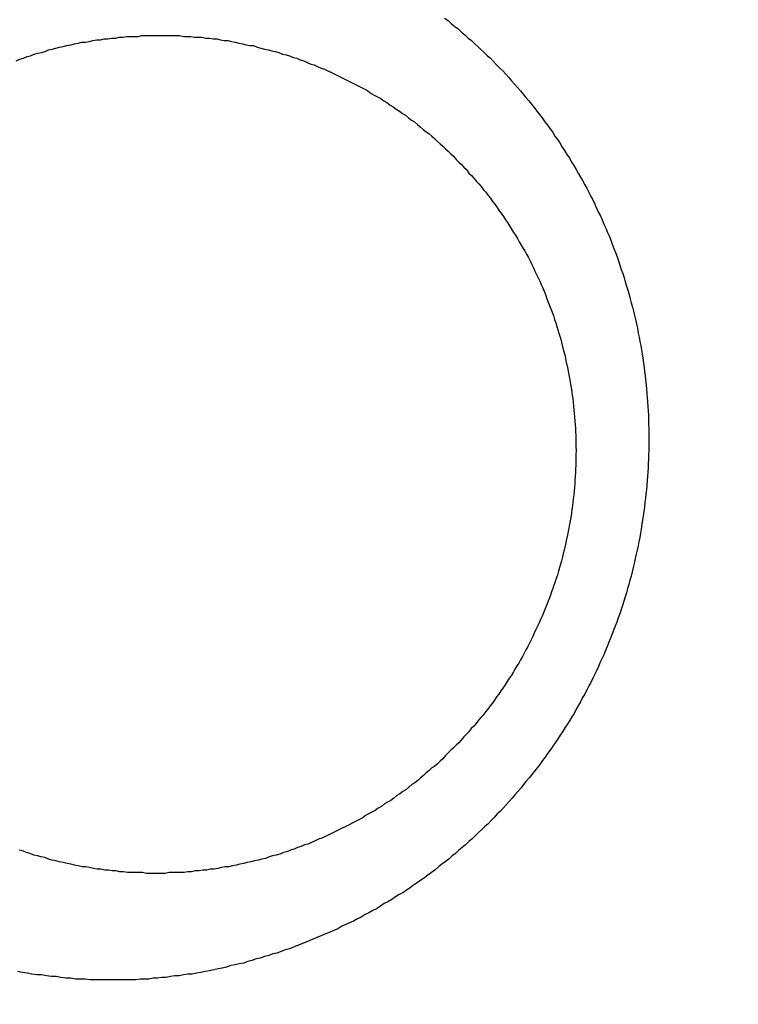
# Model space of a CAD drawing. Header units: millimetres. Extents: x -604189 to 881711, y -381903 to -7297.
# Tile 165 of 256: x -587985 to -587976, y -164979 to -164967. Entities that reach past the tile are written whole.
import ezdxf

# ---------------------------------------------------------------- set-up
doc = ezdxf.new("R2010")
doc.units = ezdxf.units.MM
doc.header["$LTSCALE"] = 100
doc.linetypes.add('0.5_0.5', pattern=[1, 0.5, -0.5])
doc.linetypes.add('ACAD_ISO04W100', pattern=[30.5, 24, -3, 0.5, -3])
doc.layers.get('Defpoints').update_dxf_attribs({"color": 30})
doc.layers.add('OPIS', color=7, linetype='Continuous')
doc.layers.add('strop osie', color=80, linetype='ACAD_ISO04W100', lineweight=5)
doc.styles.get("Standard").update_dxf_attribs({"font": 'romans.shx', "width": 0.5})
doc.dimstyles.new('1 50', dxfattribs={"dimtxt": 150, "dimasz": 80, "dimexe": 1, "dimexo": 1, "dimgap": 20, "dimtad": 1, "dimdec": 0, "dimlfac": 0.1, "dimtxsty": 'Standard', "dimblk": 'ARCHTICK', "dimcen": 200, "dimclrd": 2, "dimadec": 1, "dimazin": 0, "dimtfac": 1, "dimtdec": 0, "dimtmove": 0, "dimatfit": 3, "dimldrblk": 'ARCHTICK', "dimfxl": 120, "dimfxlon": 1, "dimtfill": 1, "dimarcsym": 0})

# ---------------------------------------------------------------- blocks, each defined once
blk = doc.blocks.new('_ArchTick')
at = {"layer": 'strop osie', "color": 0, "const_width": 0.15}
blk.add_lwpolyline([(-0.5, -0.5), (0.5, 0.5)], dxfattribs=at)
blk = doc.blocks.new('*D3294')
at = {"layer": 'Defpoints', "color": 0, "linetype": 'ByBlock', "lineweight": 5, "transparency": 16777216}
for p in [(-595783.126, -159420.303), (-593748.924, -159420.303), (-552118.935, -179940.303)]:
    blk.add_point(p, dxfattribs=at)
at = {"layer": 'OPIS', "color": 0, "linetype": 'Continuous', "lineweight": -2, "transparency": 16777216}
for p, q in [((-595723.126, -159420.303), (-595784.126, -159420.303)), ((-595723.126, -179940.303), (-595784.126, -179940.303))]:
    blk.add_line(p, q, dxfattribs=at)
at = {"layer": 'OPIS', "color": 2, "lineweight": -2, "transparency": 16777216}
blk.add_line((-595783.126, -179940.303), (-595783.126, -159420.303), dxfattribs=at)
at = {"layer": 'OPIS', "color": 2, "linetype": 'ByBlock', "lineweight": -2, "transparency": 16777216, "xscale": 80, "yscale": 80, "zscale": 80}
for p, rotation in [((-595783.126, -159420.303), 90), ((-595783.126, -179940.303), 270)]:
    blk.add_blockref('_ArchTick', p, dxfattribs=dict(at, rotation=rotation))
at = {"layer": 'OPIS', "color": 0, "linetype": 'ByBlock', "lineweight": 13, "transparency": 16777216, "insert": (-595878.126, -169680.303), "char_height": 150, "attachment_point": 5, "rotation": 90, "bg_fill": 3, "box_fill_scale": 1.1, "bg_fill_color": 256, "bg_fill_true_color": 13158600, "bg_fill_transparency": 0}
blk.add_mtext('2052', dxfattribs=at)

msp = doc.modelspace()

# ---------------------------------------------------------------- hatches: boundary and pattern name
at = {"layer": 'OPIS', "linetype": 'ByBlock', "lineweight": 15}
h = msp.add_hatch(dxfattribs=at)
h.set_pattern_fill('ANSI37', color=0, scale=80, angle=45)
h.set_pattern_definition([(90, (-306927.96, 32475.8), (-254, 0), []), (180, (-306927.96, 32475.8), (-3e-14, -254), [])])
edge = h.paths.add_edge_path()
edge.add_arc((-587934.086, -167378.931), 50, 0, 90)
edge.add_line((-587934.086, -167328.931), (-588139.086, -167328.93))
edge.add_arc((-588139.086, -167378.93), 50, 89.9996, 180)
edge.add_line((-588189.086, -167378.93), (-588189.086, -167822.93))
edge.add_arc((-588139.086, -167822.93), 50, 180, 270)
edge.add_line((-588139.086, -167872.93), (-587934.085, -167872.931))
edge.add_arc((-587934.086, -167822.931), 50, 270.0014, 360)
edge.add_line((-587884.086, -167822.931), (-587884.086, -167378.931))
edge = h.paths.add_edge_path()
edge.add_arc((-587934.086, -167378.931), 50, 0, 90)
edge.add_line((-587934.086, -167328.931), (-588139.086, -167328.93))
edge.add_arc((-588139.086, -167378.93), 50, 89.9996, 180)
edge.add_line((-588189.086, -167378.93), (-588189.086, -167822.93))
edge.add_arc((-588139.086, -167822.93), 50, 180, 270)
edge.add_line((-588139.086, -167872.93), (-587934.085, -167872.931))
edge.add_arc((-587934.086, -167822.931), 50, 270.0014, 360)
edge.add_line((-587884.086, -167822.931), (-587884.086, -167378.931))
edge = h.paths.add_edge_path()
edge.add_line((-588244.087, -167300.93), (-587769.086, -167300.93))
edge.add_line((-587769.086, -167300.93), (-587769.086, -167900.93))
edge.add_line((-587769.086, -167900.93), (-588243.789, -167900.93))
edge.add_arc((-588244.086, -167892.935), 8, 180, 272.1285, ccw=False)
edge.add_line((-588252.086, -167892.935), (-588252.086, -167308.93))
edge.add_arc((-588244.086, -167308.93), 8, 90.0036, 180, ccw=False)
h.paths.add_polyline_path([(-589864.932, -164217.829), (-589865.004, -164223.092), (-589865.079, -164228.355), (-589865.156, -164233.617), (-589865.235, -164238.88), (-589865.318, -164244.143), (-589865.402, -164249.406), (-589865.489, -164254.669), (-589865.579, -164259.931), (-589865.671, -164265.194), (-589865.766, -164270.457), (-589865.863, -164275.719), (-589865.962, -164280.982), (-589866.064, -164286.244), (-589866.169, -164291.506), (-589866.276, -164296.769), (-589866.386, -164302.031), (-589866.498, -164307.293), (-589866.613, -164312.556), (-589866.73, -164317.818), (-589866.85, -164323.08), (-589866.972, -164328.342), (-589867.097, -164333.604), (-589867.225, -164338.866), (-589867.355, -164344.127), (-589867.488, -164349.389), (-589867.623, -164354.651), (-589867.76, -164359.913), (-589867.901, -164365.174), (-589868.043, -164370.436), (-589868.189, -164375.697), (-589868.337, -164380.958), (-589868.487, -164386.22), (-589868.64, -164391.481), (-589868.795, -164396.742), (-589868.953, -164402.003), (-590219.489, -164402.003), (-590219.664, -164396.198), (-590219.835, -164390.392), (-590220.003, -164384.587), (-590220.168, -164378.781), (-590220.329, -164372.976), (-590220.488, -164367.17), (-590220.643, -164361.364), (-590220.796, -164355.558), (-590220.945, -164349.752), (-590221.092, -164343.946), (-590221.235, -164338.14), (-590221.375, -164332.334), (-590221.512, -164326.527), (-590221.646, -164320.721), (-590221.777, -164314.914), (-590221.904, -164309.108), (-590222.029, -164303.301), (-590222.151, -164297.495), (-590222.269, -164291.688), (-590222.385, -164285.881), (-590222.497, -164280.074), (-590222.606, -164274.267), (-590222.713, -164268.461), (-590222.816, -164262.653), (-590222.916, -164256.846), (-590223.014, -164251.039), (-590223.108, -164245.232), (-590223.199, -164239.425), (-590223.287, -164233.618), (-590223.372, -164227.81), (-590223.454, -164222.003), (-590223.533, -164216.196), (-590223.609, -164210.388), (-590223.682, -164204.581), (-590223.751, -164198.773), (-590223.818, -164192.966), (-590223.881, -164187.158), (-590223.941, -164181.35), (-590223.997, -164175.543), (-590224.051, -164169.735), (-590224.101, -164163.927), (-590224.147, -164158.12), (-590224.191, -164152.312), (-590224.231, -164146.504), (-590224.267, -164140.696), (-590224.301, -164134.888), (-590224.332, -164129.081), (-590224.361, -164123.273), (-590224.388, -164117.465), (-590224.413, -164111.657), (-590224.437, -164105.849), (-590224.459, -164100.041), (-590224.475, -164094.233), (-590224.48, -164088.425), (-590224.472, -164082.617), (-590224.448, -164076.809), (-590224.406, -164071.002), (-590224.347, -164065.194), (-590224.269, -164059.387), (-590224.171, -164053.58), (-590224.054, -164047.773), (-590223.917, -164041.967), (-590223.759, -164036.161), (-590223.581, -164030.356), (-590223.381, -164024.551), (-590223.159, -164018.747), (-590222.914, -164012.944), (-590222.642, -164007.143), (-590222.341, -164001.342), (-590222.009, -163995.544), (-590221.642, -163989.748), (-590221.238, -163983.954), (-590220.795, -163978.163), (-590220.304, -163972.376), (-590219.753, -163966.594), (-590219.129, -163960.82), (-590218.419, -163955.056), (-590217.605, -163949.306), (-590216.67, -163943.574), (-590215.596, -163937.865), (-590214.362, -163932.188), (-590212.941, -163926.557), (-590211.302, -163920.987), (-590209.416, -163915.495), (-590207.246, -163910.11), (-590204.744, -163904.869), (-590201.869, -163899.824), (-590198.582, -163895.036), (-590194.851, -163890.591), (-590190.671, -163886.563), (-590186.105, -163882.977), (-590181.224, -163879.833), (-590176.097, -163877.106), (-590170.784, -163874.761), (-590165.336, -163872.759), (-590159.785, -163871.064), (-590154.154, -163869.636), (-590148.468, -163868.44), (-590142.747, -163867.44), (-590137, -163866.603), (-590131.235, -163865.9), (-590125.458, -163865.297), (-590119.674, -163864.778), (-590113.884, -163864.334), (-590108.088, -163863.958), (-590102.289, -163863.646), (-590096.486, -163863.39), (-590090.681, -163863.186), (-590084.874, -163863.026), (-590079.068, -163862.906), (-590073.26, -163862.819), (-590067.453, -163862.761), (-590061.645, -163862.725), (-590055.837, -163862.707), (-590050.029, -163862.7), (-590044.221, -163862.698), (-590038.958, -163862.699), (-590033.694, -163862.704), (-590028.431, -163862.718), (-590023.167, -163862.744), (-590017.904, -163862.788), (-590012.641, -163862.852), (-590007.379, -163862.942), (-590002.117, -163863.062), (-589996.856, -163863.215), (-589991.596, -163863.407), (-589986.337, -163863.64), (-589981.081, -163863.919), (-589975.828, -163864.249), (-589970.579, -163864.634), (-589965.334, -163865.078), (-589960.096, -163865.587), (-589954.864, -163866.17), (-589949.645, -163866.847), (-589944.442, -163867.642), (-589939.263, -163868.578), (-589934.115, -163869.676), (-589929.013, -163870.965), (-589923.971, -163872.474), (-589919.009, -163874.23), (-589914.153, -163876.259), (-589909.436, -163878.591), (-589904.896, -163881.253), (-589900.585, -163884.268), (-589896.554, -163887.652), (-589892.857, -163891.394), (-589889.534, -163895.471), (-589886.574, -163899.824), (-589883.952, -163904.387), (-589881.64, -163909.114), (-589879.606, -163913.968), (-589877.817, -163918.918), (-589876.241, -163923.939), (-589874.854, -163929.016), (-589873.636, -163934.137), (-589872.564, -163939.29), (-589871.619, -163944.467), (-589870.784, -163949.663), (-589870.048, -163954.875), (-589869.397, -163960.099), (-589868.818, -163965.33), (-589868.302, -163970.568), (-589867.84, -163975.811), (-589867.421, -163981.058), (-589867.037, -163986.308), (-589866.685, -163991.559), (-589866.363, -163996.813), (-589866.067, -164002.068), (-589865.796, -164007.324), (-589865.549, -164012.582), (-589865.322, -164017.84), (-589865.116, -164023.1), (-589864.928, -164028.36), (-589864.759, -164033.621), (-589864.607, -164038.882), (-589864.472, -164044.144), (-589864.354, -164049.406), (-589864.252, -164054.668), (-589864.166, -164059.931), (-589864.096, -164065.194), (-589864.041, -164070.457), (-589864.001, -164075.72), (-589863.976, -164080.984), (-589863.964, -164086.247), (-589863.964, -164091.51), (-589863.974, -164096.774), (-589863.991, -164102.037), (-589864.012, -164107.301), (-589864.034, -164112.564), (-589864.057, -164117.828), (-589864.081, -164123.091), (-589864.107, -164128.354), (-589864.135, -164133.618), (-589864.165, -164138.881), (-589864.197, -164144.144), (-589864.232, -164149.408), (-589864.269, -164154.671), (-589864.31, -164159.934), (-589864.353, -164165.198), (-589864.399, -164170.461), (-589864.447, -164175.724), (-589864.498, -164180.987), (-589864.552, -164186.25), (-589864.609, -164191.513), (-589864.668, -164196.777), (-589864.73, -164202.04), (-589864.795, -164207.303), (-589864.862, -164212.566)])
h.paths.add_polyline_path([(-590463.924, -164407.051), (-587763.924, -164407.051), (-587763.924, -162910.783), (-590463.924, -162910.783)])
h.paths.add_polyline_path([(-590295.717, -164839.225), (-590289.91, -164839.127), (-590284.103, -164839.033), (-590278.295, -164838.942), (-590272.488, -164838.854), (-590266.681, -164838.769), (-590260.873, -164838.687), (-590255.066, -164838.608), (-590249.259, -164838.532), (-590243.451, -164838.459), (-590237.644, -164838.39), (-590231.836, -164838.323), (-590226.028, -164838.26), (-590220.221, -164838.2), (-590214.413, -164838.144), (-590208.605, -164838.09), (-590202.798, -164838.04), (-590196.99, -164837.994), (-590191.182, -164837.95), (-590185.374, -164837.91), (-590179.567, -164837.874), (-590173.759, -164837.84), (-590167.951, -164837.809), (-590162.143, -164837.78), (-590156.335, -164837.753), (-590150.527, -164837.728), (-590144.719, -164837.704), (-590138.912, -164837.682), (-590133.104, -164837.666), (-590127.296, -164837.661), (-590121.488, -164837.669), (-590115.68, -164837.693), (-590109.872, -164837.735), (-590104.065, -164837.794), (-590098.257, -164837.872), (-590092.45, -164837.97), (-590086.643, -164838.087), (-590080.837, -164838.224), (-590075.031, -164838.382), (-590069.226, -164838.56), (-590063.422, -164838.76), (-590057.618, -164838.982), (-590051.815, -164839.227), (-590046.013, -164839.499), (-590040.213, -164839.8), (-590034.415, -164840.132), (-590028.618, -164840.499), (-590022.825, -164840.903), (-590017.034, -164841.346), (-590011.246, -164841.837), (-590005.465, -164842.388), (-589999.691, -164843.012), (-589993.927, -164843.722), (-589988.176, -164844.536), (-589982.444, -164845.471), (-589976.736, -164846.545), (-589971.059, -164847.779), (-589965.428, -164849.2), (-589959.858, -164850.839), (-589954.366, -164852.725), (-589948.98, -164854.895), (-589943.739, -164857.397), (-589938.694, -164860.272), (-589933.906, -164863.559), (-589929.462, -164867.29), (-589925.433, -164871.47), (-589921.847, -164876.036), (-589918.704, -164880.917), (-589915.976, -164886.044), (-589913.631, -164891.357), (-589911.63, -164896.805), (-589909.934, -164902.356), (-589908.507, -164907.987), (-589907.31, -164913.673), (-589906.31, -164919.394), (-589905.474, -164925.141), (-589904.77, -164930.906), (-589904.168, -164936.683), (-589903.648, -164942.467), (-589903.204, -164948.257), (-589902.829, -164954.053), (-589902.516, -164959.852), (-589902.261, -164965.655), (-589902.056, -164971.46), (-589901.897, -164977.267), (-589901.776, -164983.073), (-589901.69, -164988.881), (-589901.631, -164994.688), (-589901.596, -165000.496), (-589901.577, -165006.304), (-589901.57, -165012.112), (-589901.569, -165017.92), (-589901.57, -165023.183), (-589901.575, -165028.447), (-589901.588, -165033.71), (-589901.615, -165038.974), (-589901.658, -165044.237), (-589901.723, -165049.5), (-589901.813, -165054.762), (-589901.932, -165060.024), (-589902.086, -165065.285), (-589902.277, -165070.545), (-589902.51, -165075.804), (-589902.79, -165081.06), (-589903.119, -165086.313), (-589903.504, -165091.562), (-589903.949, -165096.807), (-589904.458, -165102.045), (-589905.04, -165107.276), (-589905.717, -165112.496), (-589906.513, -165117.699), (-589907.448, -165122.878), (-589908.547, -165128.026), (-589909.836, -165133.128), (-589911.345, -165138.17), (-589913.1, -165143.132), (-589915.129, -165147.988), (-589917.461, -165152.705), (-589920.123, -165157.245), (-589923.139, -165161.556), (-589926.522, -165165.587), (-589930.265, -165169.284), (-589934.342, -165172.607), (-589938.694, -165175.567), (-589943.257, -165178.189), (-589947.985, -165180.501), (-589952.838, -165182.535), (-589957.788, -165184.324), (-589962.81, -165185.9), (-589967.887, -165187.287), (-589973.007, -165188.505), (-589978.16, -165189.577), (-589983.337, -165190.522), (-589988.534, -165191.357), (-589993.746, -165192.093), (-589998.969, -165192.744), (-590004.201, -165193.323), (-590009.439, -165193.839), (-590014.682, -165194.301), (-590019.929, -165194.72), (-590025.178, -165195.104), (-590030.43, -165195.456), (-590035.683, -165195.778), (-590040.938, -165196.074), (-590046.195, -165196.345), (-590051.452, -165196.592), (-590056.711, -165196.819), (-590061.97, -165197.025), (-590067.23, -165197.213), (-590072.491, -165197.382), (-590077.752, -165197.534), (-590083.014, -165197.669), (-590088.276, -165197.787), (-590093.539, -165197.889), (-590098.801, -165197.975), (-590104.064, -165198.045), (-590109.327, -165198.1), (-590114.591, -165198.14), (-590119.854, -165198.165), (-590125.118, -165198.177), (-590130.381, -165198.177), (-590135.644, -165198.167), (-590140.908, -165198.15), (-590146.171, -165198.129), (-590151.435, -165198.107), (-590156.698, -165198.084), (-590161.961, -165198.06), (-590167.225, -165198.034), (-590172.488, -165198.006), (-590177.752, -165197.976), (-590183.015, -165197.944), (-590188.278, -165197.909), (-590193.541, -165197.872), (-590198.805, -165197.831), (-590204.068, -165197.788), (-590209.331, -165197.742), (-590214.594, -165197.694), (-590219.858, -165197.643), (-590225.121, -165197.589), (-590230.384, -165197.532), (-590235.647, -165197.473), (-590240.91, -165197.411), (-590246.173, -165197.346), (-590251.436, -165197.279), (-590256.699, -165197.209), (-590261.962, -165197.137), (-590267.225, -165197.062), (-590272.488, -165196.985), (-590277.751, -165196.906), (-590283.014, -165196.823), (-590288.276, -165196.739), (-590293.539, -165196.652), (-590298.802, -165196.562), (-590304.064, -165196.47), (-590309.327, -165196.375), (-590314.59, -165196.278), (-590319.852, -165196.179), (-590325.115, -165196.077), (-590330.377, -165195.972), (-590335.639, -165195.865), (-590340.902, -165195.755), (-590346.164, -165195.643), (-590351.426, -165195.528), (-590356.688, -165195.411), (-590361.95, -165195.291), (-590367.212, -165195.169), (-590372.474, -165195.044), (-590377.736, -165194.916), (-590382.998, -165194.786), (-590388.26, -165194.653), (-590393.521, -165194.518), (-590398.783, -165194.381), (-590404.045, -165194.24), (-590409.306, -165194.098), (-590414.568, -165193.952), (-590419.829, -165193.804), (-590425.09, -165193.654), (-590430.351, -165193.501), (-590435.613, -165193.346), (-590440.874, -165193.188), (-590440.874, -164842.652), (-590435.068, -164842.477), (-590429.263, -164842.306), (-590423.457, -164842.138), (-590417.652, -164841.973), (-590411.846, -164841.812), (-590406.04, -164841.653), (-590400.235, -164841.498), (-590394.429, -164841.345), (-590388.623, -164841.196), (-590382.817, -164841.049), (-590377.01, -164840.906), (-590371.204, -164840.766), (-590365.398, -164840.629), (-590359.591, -164840.495), (-590353.785, -164840.364), (-590347.978, -164840.237), (-590342.172, -164840.112), (-590336.365, -164839.99), (-590330.558, -164839.872), (-590324.752, -164839.756), (-590318.945, -164839.644), (-590313.138, -164839.535), (-590307.331, -164839.428), (-590301.524, -164839.325)])
edge = h.paths.add_edge_path()
edge.add_arc((-590093.924, -162268.543), 50, 0, 90.0004)
edge.add_line((-590093.924, -162218.543), (-590298.924, -162218.545))
edge.add_arc((-590298.924, -162268.545), 50, 90.0009, 180)
edge.add_line((-590348.924, -162268.545), (-590348.924, -162712.545))
edge.add_arc((-590298.924, -162712.545), 50, 180, 270.0022)
edge.add_line((-590298.922, -162762.545), (-590093.923, -162762.543))
edge.add_arc((-590093.924, -162712.543), 50, 270.0009, 360)
edge.add_line((-590043.924, -162712.543), (-590043.924, -162268.543))
edge = h.paths.add_edge_path()
edge.add_arc((-590093.924, -161668.543), 50, 0, 90.0004)
edge.add_line((-590093.924, -161618.543), (-590298.924, -161618.545))
edge.add_arc((-590298.924, -161668.545), 50, 90.0009, 180)
edge.add_line((-590348.924, -161668.545), (-590348.924, -162112.545))
edge.add_arc((-590298.924, -162112.545), 50, 180, 270.0022)
edge.add_line((-590298.922, -162162.545), (-590093.923, -162162.543))
edge.add_arc((-590093.924, -162112.543), 50, 270.0009, 360)
edge.add_line((-590043.924, -162112.543), (-590043.924, -161668.543))
h.paths.add_polyline_path([(-590463.924, -162790.543), (-587763.924, -162790.543), (-587763.924, -161590.543), (-590463.924, -161590.543)])
edge = h.paths.add_edge_path()
edge.add_arc((-588139.086, -168270.003), 50, 89.9996, 180)
edge.add_line((-588189.086, -168270.003), (-588189.086, -168714.003))
edge.add_arc((-588139.086, -168714.003), 50, 180, 270)
edge.add_line((-588139.086, -168764.003), (-587934.085, -168764.004))
edge.add_arc((-587934.086, -168714.004), 50, 270.0014, 360)
edge.add_line((-587884.086, -168714.004), (-587884.086, -168270.004))
edge.add_arc((-587934.086, -168270.004), 50, 0, 90)
edge.add_line((-587934.086, -168220.004), (-588139.086, -168220.003))
edge = h.paths.add_edge_path()
edge.add_arc((-587934.086, -169161.078), 50, 0, 90)
edge.add_line((-587934.086, -169111.078), (-588139.086, -169111.076))
edge.add_arc((-588139.086, -169161.076), 50, 89.9996, 180)
edge.add_line((-588189.086, -169161.076), (-588189.086, -169605.076))
edge.add_arc((-588139.086, -169605.076), 50, 180, 270)
edge.add_line((-588139.086, -169655.076), (-587934.085, -169655.078))
edge.add_arc((-587934.086, -169605.078), 50, 270.0014, 360)
edge.add_line((-587884.086, -169605.078), (-587884.086, -169161.078))
edge = h.paths.add_edge_path()
edge.add_arc((-588139.086, -170052.15), 50, 89.9996, 180)
edge.add_line((-588189.086, -170052.15), (-588189.086, -170496.15))
edge.add_arc((-588139.086, -170496.15), 50, 180, 270)
edge.add_line((-588139.086, -170546.15), (-587934.085, -170546.151))
edge.add_arc((-587934.086, -170496.151), 50, 270.0014, 360)
edge.add_line((-587884.086, -170496.151), (-587884.086, -170052.151))
edge.add_arc((-587934.086, -170052.151), 50, 0, 90)
edge.add_line((-587934.086, -170002.151), (-588139.086, -170002.15))
edge = h.paths.add_edge_path()
edge.add_arc((-588139.086, -170943.223), 50, 89.9996, 180)
edge.add_line((-588189.086, -170943.223), (-588189.086, -171387.223))
edge.add_arc((-588139.086, -171387.223), 50, 180, 270)
edge.add_line((-588139.086, -171437.223), (-587934.085, -171437.224))
edge.add_arc((-587934.086, -171387.224), 50, 270.0014, 360)
edge.add_line((-587884.086, -171387.224), (-587884.086, -170943.224))
edge.add_arc((-587934.086, -170943.224), 50, 0, 90)
edge.add_line((-587934.086, -170893.224), (-588139.086, -170893.223))
h.paths.add_polyline_path([(-587763.924, -164527.291), (-590463.924, -164527.291), (-590463.924, -171970.3), (-587763.924, -171970.3)])

# ---------------------------------------------------------------- next in the draw order: dimensions: what is measured, and where the dimension line sits
at = {"layer": 'OPIS', "color": 0, "linetype": 'ByBlock', "lineweight": 13}
dim = msp.add_linear_dim(base=(-595783.126, -159420.303), p1=(-552118.935, -179940.303), p2=(-593748.924, -159420.303), angle=90, dimstyle='1 50', override={"dimtmove": 1, "dimfxl": 60, "dimarcsym": 1}, dxfattribs=at)
dim.commit()
dim.dimension.update_dxf_attribs({"geometry": '*D3294', "text_midpoint": (-595878.126, -169680.303)})

# ---------------------------------------------------------------- next in the draw order: hatches: boundary and pattern name
at = {"layer": 'OPIS', "linetype": '0.5_0.5', "lineweight": 13}
h = msp.add_hatch(dxfattribs=at)
h.set_pattern_fill('ANSI37', color=0, scale=130)
h.set_pattern_definition([(45, (-597218.54, 256668.8), (-291.85832, 291.85832), []), (135, (-597218.54, 256668.8), (-291.85832, -291.85832), [])])
edge = h.paths.add_edge_path(flags=16)
edge.add_line((-570958.916, -168985.281), (-571058.916, -168985.281))
edge.add_line((-571058.916, -168985.281), (-572598.916, -168985.281))
edge.add_line((-572598.916, -168985.281), (-572598.915, -170470.3))
edge.add_line((-572598.915, -170470.3), (-570825.763, -170470.3))
edge.add_arc((-570508.916, -170339.099), 342.937, 180, 202.49364, ccw=False)
edge.add_arc((-570508.916, -170339.099), 342.937, 90, 180, ccw=False)
edge.add_line((-570508.916, -169996.163), (-570508.916, -169764.704))
edge.add_arc((-570058.916, -168985.281), 900, 180, 240, ccw=False)
edge = h.paths.add_edge_path(flags=17)
edge.add_line((-569358.915, -170085.281), (-569358.916, -168985.281))
edge.add_line((-569358.916, -168985.281), (-569358.917, -168985.281))
edge.add_line((-569358.917, -168985.281), (-569958.916, -168985.281))
edge.add_line((-569958.916, -168985.281), (-570058.916, -168985.281))
edge.add_line((-570058.916, -168985.281), (-570058.916, -168925.281))
edge.add_line((-570058.916, -168925.281), (-569958.916, -168925.281))
edge.add_line((-569958.916, -168925.281), (-569958.916, -168865.281))
edge.add_line((-569958.916, -168865.281), (-569358.916, -168865.281))
edge.add_line((-569358.916, -168865.281), (-569358.917, -166865.281))
edge.add_line((-569358.917, -166865.281), (-574098.917, -166865.286))
edge.add_line((-574098.917, -166865.286), (-574098.914, -171970.3))
edge.add_line((-574098.914, -171970.3), (-572608.913, -171970.3))
edge.add_line((-572608.913, -171970.3), (-571504.913, -170590.3))
edge.add_line((-571504.913, -170590.3), (-572718.915, -170590.3))
edge.add_line((-572718.915, -170590.3), (-572718.916, -168865.281))
edge.add_line((-572718.916, -168865.281), (-571058.916, -168865.281))
edge.add_line((-571058.916, -168865.281), (-571058.916, -168925.281))
edge.add_line((-571058.916, -168925.281), (-570958.916, -168925.281))
edge.add_line((-570958.916, -168925.281), (-570958.916, -168985.281))
edge.add_arc((-570058.916, -168985.281), 900, 180, 240)
edge.add_line((-570508.916, -169764.704), (-570508.916, -169996.163))
edge.add_arc((-570508.916, -170339.099), 342.937, 0, 90, ccw=False)
edge.add_arc((-570508.916, -170339.099), 342.937, 208.97989, 360, ccw=False)
edge.add_line((-570808.913, -170505.253), (-570808.913, -171171.086))
edge.add_arc((-570808.913, -171220.3), 49.214, 0, 90, ccw=False)
edge.add_arc((-570808.913, -171220.3), 49.214, 270, 360, ccw=False)
edge.add_line((-570808.913, -171269.514), (-570808.913, -171970.3))
edge.add_line((-570808.913, -171970.3), (-569358.914, -171970.3))
edge.add_line((-569358.914, -171970.3), (-569358.915, -170085.281))
h.paths.add_polyline_path([(-561118.924, -159870.303), (-590334.655, -159870.303), (-590334.655, -161470.303), (-562318.924, -161470.303), (-562318.924, -172095.292), (-561118.924, -172095.291), (-561118.924, -168350.303), (-552073.919, -168350.303), (-552073.92, -167150.303), (-561118.924, -167150.303)])
h.paths.add_polyline_path([(-572856.927, -169813.68), (-569451.07, -169813.68), (-569451.07, -169408.68), (-572856.927, -169408.68)], flags=16)

# ---------------------------------------------------------------- next in the draw order: linework, layer by layer
at = {"color": 0}
for points in [[(-587979.786, -164966.948, 0), (-587979.745, -164966.978, 0), (-587979.704, -164967.018, 0), (-587979.664, -164967.048, 0), (-587979.624, -164967.078, 0), (-587979.584, -164967.118, 0), (-587979.545, -164967.148, 0), (-587979.505, -164967.188, 0), (-587979.466, -164967.218, 0), (-587979.427, -164967.258, 0), (-587979.389, -164967.288, 0), (-587979.351, -164967.328, 0), (-587979.313, -164967.358, 0), (-587979.275, -164967.398, 0), (-587979.238, -164967.428, 0), (-587979.201, -164967.468, 0), (-587979.165, -164967.508, 0), (-587979.128, -164967.548, 0), (-587979.092, -164967.578, 0), (-587979.056, -164967.618, 0), (-587979.021, -164967.658, 0), (-587978.986, -164967.698, 0), (-587978.951, -164967.738, 0), (-587978.916, -164967.778, 0), (-587978.882, -164967.818, 0), (-587978.848, -164967.858, 0), (-587978.815, -164967.898, 0), (-587978.782, -164967.938, 0), (-587978.749, -164967.978, 0), (-587978.716, -164968.018, 0), (-587978.684, -164968.058, 0), (-587978.652, -164968.098, 0), (-587978.621, -164968.138, 0), (-587978.59, -164968.188, 0), (-587978.559, -164968.228, 0), (-587978.529, -164968.268, 0), (-587978.498, -164968.308, 0), (-587978.469, -164968.358, 0), (-587978.439, -164968.398, 0), (-587978.41, -164968.438, 0), (-587978.381, -164968.488, 0), (-587978.353, -164968.528, 0), (-587978.325, -164968.578, 0), (-587978.297, -164968.618, 0), (-587978.27, -164968.668, 0), (-587978.243, -164968.708, 0), (-587978.217, -164968.758, 0), (-587978.19, -164968.798, 0), (-587978.165, -164968.848, 0), (-587978.139, -164968.888, 0), (-587978.114, -164968.938, 0), (-587978.089, -164968.978, 0), (-587978.065, -164969.028, 0), (-587978.041, -164969.078, 0), (-587978.018, -164969.118, 0), (-587977.994, -164969.168, 0), (-587977.972, -164969.218, 0), (-587977.949, -164969.268, 0), (-587977.927, -164969.308, 0), (-587977.905, -164969.358, 0), (-587977.884, -164969.408, 0), (-587977.863, -164969.458, 0), (-587977.843, -164969.508, 0), (-587977.823, -164969.548, 0), (-587977.803, -164969.598, 0), (-587977.784, -164969.648, 0), (-587977.765, -164969.698, 0), (-587977.746, -164969.748, 0), (-587977.728, -164969.798, 0), (-587977.711, -164969.848, 0), (-587977.693, -164969.898, 0), (-587977.677, -164969.948, 0), (-587977.66, -164969.998, 0), (-587977.644, -164970.048, 0), (-587977.629, -164970.098, 0), (-587977.613, -164970.148, 0), (-587977.599, -164970.198, 0), (-587977.584, -164970.248, 0), (-587977.57, -164970.298, 0), (-587977.557, -164970.348, 0), (-587977.544, -164970.398, 0), (-587977.531, -164970.448, 0), (-587977.519, -164970.498, 0), (-587977.507, -164970.548, 0), (-587977.496, -164970.598, 0), (-587977.485, -164970.648, 0), (-587977.474, -164970.708, 0), (-587977.464, -164970.758, 0), (-587977.454, -164970.808, 0), (-587977.445, -164970.858, 0), (-587977.436, -164970.908, 0), (-587977.428, -164970.958, 0), (-587977.42, -164971.008, 0), (-587977.412, -164971.068, 0), (-587977.405, -164971.118, 0), (-587977.398, -164971.168, 0), (-587977.392, -164971.218, 0), (-587977.386, -164971.268, 0), (-587977.381, -164971.328, 0), (-587977.376, -164971.378, 0), (-587977.371, -164971.428, 0), (-587977.367, -164971.478, 0), (-587977.363, -164971.528, 0), (-587977.36, -164971.588, 0), (-587977.357, -164971.638, 0), (-587977.354, -164971.688, 0), (-587977.352, -164971.738, 0), (-587977.351, -164971.798, 0), (-587977.35, -164971.848, 0), (-587977.349, -164971.898, 0), (-587977.348, -164971.948, 0), (-587977.348, -164971.998, 0), (-587977.349, -164972.058, 0), (-587977.35, -164972.108, 0), (-587977.351, -164972.158, 0), (-587977.353, -164972.208, 0), (-587977.355, -164972.268, 0), (-587977.358, -164972.318, 0), (-587977.361, -164972.368, 0), (-587977.364, -164972.418, 0), (-587977.368, -164972.468, 0), (-587977.372, -164972.528, 0), (-587977.377, -164972.578, 0), (-587977.382, -164972.628, 0), (-587977.388, -164972.678, 0), (-587977.394, -164972.728, 0), (-587977.4, -164972.788, 0), (-587977.407, -164972.838, 0), (-587977.414, -164972.888, 0), (-587977.422, -164972.938, 0), (-587977.43, -164972.988, 0), (-587977.439, -164973.048, 0), (-587977.448, -164973.098, 0), (-587977.457, -164973.148, 0), (-587977.467, -164973.198, 0), (-587977.477, -164973.248, 0), (-587977.488, -164973.298, 0), (-587977.499, -164973.348, 0), (-587977.51, -164973.398, 0), (-587977.522, -164973.458, 0), (-587977.534, -164973.508, 0), (-587977.547, -164973.558, 0), (-587977.56, -164973.608, 0), (-587977.573, -164973.658, 0), (-587977.587, -164973.708, 0), (-587977.602, -164973.758, 0), (-587977.616, -164973.808, 0), (-587977.632, -164973.858, 0), (-587977.647, -164973.908, 0), (-587977.663, -164973.958, 0), (-587977.679, -164974.008, 0), (-587977.696, -164974.058, 0), (-587977.713, -164974.108, 0), (-587977.731, -164974.158, 0), (-587977.749, -164974.208, 0), (-587977.767, -164974.248, 0), (-587977.786, -164974.298, 0), (-587977.805, -164974.348, 0), (-587977.824, -164974.398, 0), (-587977.844, -164974.448, 0), (-587977.864, -164974.498, 0), (-587977.885, -164974.548, 0), (-587977.906, -164974.588, 0), (-587977.928, -164974.638, 0), (-587977.949, -164974.688, 0), (-587977.972, -164974.738, 0), (-587977.994, -164974.778, 0), (-587978.017, -164974.828, 0), (-587978.041, -164974.878, 0), (-587978.064, -164974.918, 0), (-587978.088, -164974.968, 0), (-587978.113, -164975.018, 0), (-587978.138, -164975.058, 0), (-587978.163, -164975.108, 0), (-587978.189, -164975.148, 0), (-587978.215, -164975.198, 0), (-587978.241, -164975.248, 0), (-587978.268, -164975.288, 0), (-587978.295, -164975.338, 0), (-587978.323, -164975.378, 0), (-587978.351, -164975.418, 0), (-587978.379, -164975.468, 0), (-587978.408, -164975.508, 0), (-587978.437, -164975.558, 0), (-587978.466, -164975.598, 0), (-587978.496, -164975.638, 0), (-587978.526, -164975.688, 0), (-587978.556, -164975.728, 0), (-587978.587, -164975.768, 0), (-587978.618, -164975.808, 0), (-587978.649, -164975.858, 0), (-587978.681, -164975.898, 0), (-587978.713, -164975.938, 0), (-587978.745, -164975.978, 0), (-587978.778, -164976.018, 0), (-587978.811, -164976.058, 0), (-587978.845, -164976.098, 0), (-587978.878, -164976.138, 0), (-587978.912, -164976.178, 0), (-587978.947, -164976.218, 0), (-587978.981, -164976.258, 0), (-587979.016, -164976.298, 0), (-587979.052, -164976.338, 0), (-587979.087, -164976.378, 0), (-587979.123, -164976.418, 0), (-587979.159, -164976.448, 0), (-587979.196, -164976.488, 0), (-587979.233, -164976.528, 0), (-587979.27, -164976.568, 0), (-587979.307, -164976.598, 0), (-587979.345, -164976.638, 0), (-587979.383, -164976.668, 0), (-587979.421, -164976.708, 0), (-587979.46, -164976.748, 0), (-587979.498, -164976.778, 0), (-587979.537, -164976.818, 0), (-587979.577, -164976.848, 0), (-587979.616, -164976.878, 0), (-587979.656, -164976.918, 0), (-587979.697, -164976.948, 0), (-587979.737, -164976.988, 0), (-587979.778, -164977.018, 0), (-587979.819, -164977.048, 0), (-587979.86, -164977.078, 0), (-587979.901, -164977.118, 0), (-587979.943, -164977.148, 0), (-587979.985, -164977.178, 0), (-587980.027, -164977.208, 0), (-587980.07, -164977.238, 0), (-587980.113, -164977.268, 0), (-587980.156, -164977.298, 0), (-587980.199, -164977.328, 0), (-587980.242, -164977.358, 0), (-587980.286, -164977.388, 0), (-587980.33, -164977.408, 0), (-587980.374, -164977.438, 0), (-587980.418, -164977.468, 0), (-587980.463, -164977.498, 0), (-587980.508, -164977.518, 0), (-587980.553, -164977.548, 0), (-587980.598, -164977.578, 0), (-587980.643, -164977.598, 0), (-587980.689, -164977.628, 0), (-587980.735, -164977.648, 0), (-587980.781, -164977.678, 0), (-587980.827, -164977.698, 0), (-587980.873, -164977.728, 0), (-587980.92, -164977.748, 0), (-587980.967, -164977.768, 0), (-587981.014, -164977.788, 0), (-587981.061, -164977.818, 0), (-587981.108, -164977.838, 0), (-587981.156, -164977.858, 0), (-587981.203, -164977.878, 0), (-587981.251, -164977.898, 0), (-587981.299, -164977.918, 0), (-587981.347, -164977.938, 0), (-587981.395, -164977.958, 0), (-587981.444, -164977.978, 0), (-587981.492, -164977.998, 0), (-587981.541, -164978.018, 0), (-587981.59, -164978.038, 0), (-587981.639, -164978.058, 0), (-587981.688, -164978.068, 0), (-587981.737, -164978.088, 0), (-587981.787, -164978.108, 0), (-587981.836, -164978.118, 0), (-587981.886, -164978.138, 0), (-587981.936, -164978.148, 0), (-587981.986, -164978.168, 0), (-587982.036, -164978.178, 0), (-587982.086, -164978.198, 0), (-587982.136, -164978.208, 0), (-587982.187, -164978.228, 0), (-587982.237, -164978.238, 0), (-587982.288, -164978.248, 0), (-587982.338, -164978.258, 0), (-587982.389, -164978.278, 0), (-587982.44, -164978.288, 0), (-587982.491, -164978.298, 0), (-587982.542, -164978.308, 0), (-587982.593, -164978.318, 0), (-587982.644, -164978.328, 0), (-587982.696, -164978.338, 0), (-587982.747, -164978.348, 0), (-587982.798, -164978.358, 0), (-587982.85, -164978.358, 0), (-587982.902, -164978.368, 0), (-587982.953, -164978.378, 0), (-587983.005, -164978.378, 0), (-587983.057, -164978.388, 0), (-587983.109, -164978.398, 0), (-587983.161, -164978.398, 0), (-587983.213, -164978.408, 0), (-587983.265, -164978.408, 0), (-587983.317, -164978.418, 0), (-587983.369, -164978.418, 0), (-587983.421, -164978.418, 0), (-587983.474, -164978.428, 0), (-587983.526, -164978.428, 0), (-587983.578, -164978.428, 0), (-587983.631, -164978.428, 0), (-587983.683, -164978.428, 0), (-587983.736, -164978.428, 0), (-587983.788, -164978.428, 0)], [(-587984.899, -164967.458, 0), (-587984.856, -164967.438, 0), (-587984.814, -164967.428, 0), (-587984.771, -164967.408, 0), (-587984.729, -164967.398, 0), (-587984.686, -164967.378, 0), (-587984.643, -164967.368, 0), (-587984.599, -164967.358, 0), (-587984.556, -164967.348, 0), (-587984.513, -164967.328, 0), (-587984.469, -164967.318, 0), (-587984.426, -164967.308, 0), (-587984.382, -164967.298, 0), (-587984.338, -164967.288, 0), (-587984.294, -164967.278, 0), (-587984.25, -164967.268, 0), (-587984.206, -164967.258, 0), (-587984.162, -164967.248, 0), (-587984.117, -164967.238, 0), (-587984.073, -164967.238, 0), (-587984.029, -164967.228, 0), (-587983.984, -164967.218, 0), (-587983.939, -164967.208, 0), (-587983.895, -164967.208, 0), (-587983.85, -164967.198, 0), (-587983.805, -164967.198, 0), (-587983.76, -164967.188, 0), (-587983.716, -164967.188, 0), (-587983.671, -164967.178, 0), (-587983.626, -164967.178, 0), (-587983.581, -164967.168, 0), (-587983.536, -164967.168, 0), (-587983.49, -164967.168, 0), (-587983.445, -164967.168, 0), (-587983.4, -164967.158, 0), (-587983.355, -164967.158, 0), (-587983.31, -164967.158, 0), (-587983.265, -164967.158, 0), (-587983.22, -164967.158, 0), (-587983.174, -164967.158, 0), (-587983.129, -164967.158, 0), (-587983.084, -164967.158, 0)], [(-587983.084, -164967.158, 0), (-587983.039, -164967.158, 0), (-587982.995, -164967.158, 0), (-587982.95, -164967.158, 0), (-587982.905, -164967.168, 0), (-587982.861, -164967.168, 0), (-587982.816, -164967.168, 0), (-587982.772, -164967.178, 0), (-587982.727, -164967.178, 0), (-587982.683, -164967.178, 0), (-587982.638, -164967.188, 0), (-587982.594, -164967.188, 0), (-587982.549, -164967.198, 0), (-587982.505, -164967.198, 0), (-587982.461, -164967.208, 0), (-587982.417, -164967.218, 0), (-587982.373, -164967.218, 0), (-587982.329, -164967.228, 0), (-587982.285, -164967.238, 0), (-587982.241, -164967.248, 0), (-587982.197, -164967.258, 0), (-587982.153, -164967.268, 0), (-587982.11, -164967.278, 0), (-587982.066, -164967.278, 0), (-587982.023, -164967.298, 0), (-587981.979, -164967.308, 0), (-587981.936, -164967.318, 0), (-587981.893, -164967.328, 0), (-587981.85, -164967.338, 0), (-587981.807, -164967.348, 0), (-587981.764, -164967.358, 0), (-587981.721, -164967.378, 0), (-587981.679, -164967.388, 0), (-587981.636, -164967.398, 0), (-587981.594, -164967.418, 0), (-587981.552, -164967.428, 0), (-587981.51, -164967.448, 0), (-587981.468, -164967.458, 0), (-587981.426, -164967.478, 0), (-587981.384, -164967.498, 0), (-587981.343, -164967.508, 0), (-587981.302, -164967.528, 0), (-587981.26, -164967.548, 0), (-587981.219, -164967.558, 0), (-587981.179, -164967.578, 0), (-587981.138, -164967.598, 0), (-587981.097, -164967.618, 0), (-587981.057, -164967.638, 0), (-587981.017, -164967.658, 0), (-587980.977, -164967.678, 0), (-587980.937, -164967.698, 0), (-587980.897, -164967.718, 0), (-587980.858, -164967.738, 0), (-587980.818, -164967.758, 0), (-587980.779, -164967.778, 0), (-587980.74, -164967.798, 0), (-587980.702, -164967.818, 0), (-587980.663, -164967.848, 0), (-587980.625, -164967.868, 0), (-587980.587, -164967.888, 0), (-587980.549, -164967.908, 0), (-587980.511, -164967.938, 0), (-587980.474, -164967.958, 0), (-587980.436, -164967.988, 0), (-587980.399, -164968.008, 0), (-587980.363, -164968.038, 0), (-587980.326, -164968.058, 0), (-587980.29, -164968.088, 0), (-587980.253, -164968.108, 0), (-587980.218, -164968.138, 0), (-587980.182, -164968.168, 0), (-587980.147, -164968.188, 0), (-587980.111, -164968.218, 0), (-587980.077, -164968.248, 0), (-587980.042, -164968.278, 0), (-587980.008, -164968.308, 0), (-587979.973, -164968.328, 0), (-587979.94, -164968.358, 0), (-587979.906, -164968.388, 0), (-587979.873, -164968.418, 0), (-587979.84, -164968.448, 0), (-587979.807, -164968.478, 0), (-587979.774, -164968.508, 0), (-587979.742, -164968.538, 0), (-587979.71, -164968.568, 0), (-587979.679, -164968.598, 0), (-587979.647, -164968.638, 0), (-587979.616, -164968.668, 0), (-587979.585, -164968.698, 0), (-587979.555, -164968.728, 0), (-587979.525, -164968.758, 0), (-587979.495, -164968.798, 0), (-587979.465, -164968.828, 0), (-587979.436, -164968.858, 0), (-587979.407, -164968.898, 0), (-587979.378, -164968.928, 0), (-587979.35, -164968.958, 0), (-587979.322, -164968.998, 0), (-587979.294, -164969.028, 0), (-587979.267, -164969.068, 0), (-587979.24, -164969.098, 0), (-587979.213, -164969.138, 0), (-587979.186, -164969.168, 0), (-587979.16, -164969.208, 0), (-587979.134, -164969.248, 0), (-587979.109, -164969.278, 0), (-587979.084, -164969.318, 0), (-587979.059, -164969.358, 0), (-587979.034, -164969.388, 0), (-587979.01, -164969.428, 0), (-587978.986, -164969.468, 0), (-587978.963, -164969.508, 0), (-587978.939, -164969.538, 0), (-587978.916, -164969.578, 0), (-587978.894, -164969.618, 0), (-587978.872, -164969.658, 0), (-587978.85, -164969.698, 0), (-587978.828, -164969.728, 0), (-587978.807, -164969.768, 0), (-587978.786, -164969.808, 0), (-587978.766, -164969.848, 0), (-587978.746, -164969.888, 0), (-587978.726, -164969.928, 0), (-587978.707, -164969.968, 0), (-587978.688, -164970.008, 0), (-587978.669, -164970.048, 0), (-587978.651, -164970.088, 0), (-587978.633, -164970.128, 0), (-587978.615, -164970.168, 0), (-587978.598, -164970.208, 0), (-587978.581, -164970.248, 0), (-587978.565, -164970.298, 0), (-587978.549, -164970.338, 0), (-587978.533, -164970.378, 0), (-587978.518, -164970.418, 0), (-587978.503, -164970.458, 0), (-587978.488, -164970.498, 0), (-587978.474, -164970.548, 0), (-587978.46, -164970.588, 0), (-587978.447, -164970.628, 0), (-587978.433, -164970.668, 0), (-587978.421, -164970.708, 0), (-587978.408, -164970.758, 0), (-587978.396, -164970.798, 0), (-587978.385, -164970.838, 0), (-587978.374, -164970.888, 0), (-587978.363, -164970.928, 0), (-587978.352, -164970.968, 0), (-587978.342, -164971.008, 0), (-587978.333, -164971.058, 0), (-587978.323, -164971.098, 0), (-587978.314, -164971.138, 0), (-587978.306, -164971.188, 0), (-587978.298, -164971.228, 0), (-587978.29, -164971.268, 0), (-587978.283, -164971.318, 0), (-587978.276, -164971.358, 0), (-587978.269, -164971.408, 0), (-587978.263, -164971.448, 0), (-587978.257, -164971.488, 0), (-587978.252, -164971.538, 0), (-587978.247, -164971.578, 0), (-587978.242, -164971.628, 0), (-587978.238, -164971.668, 0), (-587978.234, -164971.708, 0), (-587978.231, -164971.758, 0), (-587978.227, -164971.798, 0), (-587978.225, -164971.848, 0), (-587978.223, -164971.888, 0), (-587978.221, -164971.928, 0), (-587978.219, -164971.978, 0), (-587978.218, -164972.018, 0), (-587978.218, -164972.068, 0), (-587978.217, -164972.108, 0), (-587978.218, -164972.158, 0), (-587978.218, -164972.198, 0), (-587978.219, -164972.238, 0), (-587978.22, -164972.288, 0), (-587978.222, -164972.328, 0), (-587978.224, -164972.378, 0), (-587978.227, -164972.418, 0), (-587978.23, -164972.468, 0), (-587978.233, -164972.508, 0), (-587978.237, -164972.548, 0), (-587978.241, -164972.598, 0), (-587978.245, -164972.638, 0), (-587978.25, -164972.688, 0), (-587978.255, -164972.728, 0), (-587978.261, -164972.768, 0), (-587978.267, -164972.818, 0), (-587978.273, -164972.858, 0), (-587978.28, -164972.908, 0), (-587978.287, -164972.948, 0), (-587978.295, -164972.988, 0), (-587978.303, -164973.038, 0), (-587978.311, -164973.078, 0), (-587978.32, -164973.118, 0), (-587978.329, -164973.168, 0), (-587978.338, -164973.208, 0), (-587978.348, -164973.248, 0), (-587978.358, -164973.298, 0), (-587978.369, -164973.338, 0), (-587978.38, -164973.378, 0), (-587978.391, -164973.428, 0), (-587978.403, -164973.468, 0), (-587978.415, -164973.508, 0), (-587978.428, -164973.548, 0), (-587978.44, -164973.598, 0), (-587978.454, -164973.638, 0), (-587978.467, -164973.678, 0), (-587978.481, -164973.718, 0), (-587978.495, -164973.758, 0), (-587978.51, -164973.798, 0), (-587978.525, -164973.848, 0), (-587978.541, -164973.888, 0), (-587978.556, -164973.928, 0), (-587978.573, -164973.968, 0), (-587978.589, -164974.008, 0), (-587978.606, -164974.048, 0), (-587978.623, -164974.088, 0), (-587978.641, -164974.128, 0), (-587978.659, -164974.168, 0), (-587978.677, -164974.208, 0), (-587978.696, -164974.248, 0), (-587978.715, -164974.288, 0), (-587978.734, -164974.328, 0), (-587978.754, -164974.368, 0), (-587978.774, -164974.408, 0), (-587978.794, -164974.448, 0), (-587978.815, -164974.488, 0), (-587978.836, -164974.528, 0), (-587978.857, -164974.568, 0), (-587978.879, -164974.608, 0), (-587978.901, -164974.648, 0), (-587978.923, -164974.678, 0), (-587978.946, -164974.718, 0), (-587978.969, -164974.758, 0), (-587978.992, -164974.798, 0), (-587979.016, -164974.828, 0), (-587979.04, -164974.868, 0), (-587979.065, -164974.908, 0), (-587979.089, -164974.948, 0), (-587979.114, -164974.978, 0), (-587979.14, -164975.018, 0), (-587979.165, -164975.048, 0), (-587979.191, -164975.088, 0), (-587979.218, -164975.128, 0), (-587979.244, -164975.158, 0), (-587979.271, -164975.198, 0), (-587979.298, -164975.228, 0), (-587979.326, -164975.268, 0), (-587979.354, -164975.298, 0), (-587979.382, -164975.328, 0), (-587979.41, -164975.368, 0), (-587979.439, -164975.398, 0), (-587979.468, -164975.428, 0), (-587979.497, -164975.468, 0), (-587979.527, -164975.498, 0), (-587979.557, -164975.528, 0), (-587979.587, -164975.568, 0), (-587979.617, -164975.598, 0), (-587979.648, -164975.628, 0), (-587979.679, -164975.658, 0), (-587979.71, -164975.688, 0), (-587979.742, -164975.718, 0), (-587979.774, -164975.748, 0), (-587979.806, -164975.788, 0), (-587979.838, -164975.818, 0), (-587979.871, -164975.848, 0), (-587979.904, -164975.878, 0), (-587979.937, -164975.898, 0), (-587979.971, -164975.928, 0), (-587980.005, -164975.958, 0), (-587980.039, -164975.988, 0), (-587980.073, -164976.018, 0), (-587980.107, -164976.048, 0), (-587980.142, -164976.078, 0), (-587980.177, -164976.098, 0), (-587980.213, -164976.128, 0), (-587980.248, -164976.158, 0), (-587980.284, -164976.178, 0), (-587980.32, -164976.208, 0), (-587980.356, -164976.228, 0), (-587980.393, -164976.258, 0), (-587980.429, -164976.288, 0), (-587980.466, -164976.308, 0), (-587980.504, -164976.328, 0), (-587980.541, -164976.358, 0), (-587980.579, -164976.378, 0), (-587980.617, -164976.408, 0), (-587980.655, -164976.428, 0), (-587980.693, -164976.448, 0), (-587980.732, -164976.468, 0), (-587980.77, -164976.498, 0), (-587980.809, -164976.518, 0), (-587980.848, -164976.538, 0), (-587980.888, -164976.558, 0), (-587980.927, -164976.578, 0), (-587980.967, -164976.598, 0), (-587981.007, -164976.618, 0), (-587981.047, -164976.638, 0), (-587981.087, -164976.658, 0), (-587981.128, -164976.678, 0), (-587981.168, -164976.698, 0), (-587981.209, -164976.718, 0), (-587981.25, -164976.738, 0), (-587981.291, -164976.748, 0), (-587981.332, -164976.768, 0), (-587981.374, -164976.788, 0), (-587981.415, -164976.808, 0), (-587981.457, -164976.818, 0), (-587981.499, -164976.838, 0), (-587981.541, -164976.848, 0), (-587981.583, -164976.868, 0), (-587981.625, -164976.878, 0), (-587981.668, -164976.898, 0), (-587981.71, -164976.908, 0), (-587981.753, -164976.928, 0), (-587981.796, -164976.938, 0), (-587981.839, -164976.948, 0), (-587981.882, -164976.958, 0), (-587981.925, -164976.978, 0), (-587981.968, -164976.988, 0), (-587982.011, -164976.998, 0), (-587982.055, -164977.008, 0), (-587982.098, -164977.018, 0), (-587982.142, -164977.028, 0), (-587982.186, -164977.038, 0), (-587982.23, -164977.048, 0), (-587982.274, -164977.058, 0), (-587982.318, -164977.068, 0), (-587982.362, -164977.078, 0), (-587982.406, -164977.078, 0), (-587982.45, -164977.088, 0), (-587982.494, -164977.098, 0), (-587982.539, -164977.108, 0), (-587982.583, -164977.108, 0), (-587982.628, -164977.118, 0), (-587982.672, -164977.118, 0), (-587982.717, -164977.128, 0), (-587982.761, -164977.128, 0), (-587982.806, -164977.138, 0), (-587982.851, -164977.138, 0), (-587982.895, -164977.148, 0), (-587982.94, -164977.148, 0), (-587982.985, -164977.148, 0), (-587983.03, -164977.148, 0), (-587983.075, -164977.148, 0), (-587983.12, -164977.158, 0), (-587983.164, -164977.158, 0), (-587983.209, -164977.158, 0), (-587983.254, -164977.158, 0)], [(-587983.254, -164977.158, 0), (-587983.3, -164977.158, 0), (-587983.345, -164977.158, 0), (-587983.391, -164977.148, 0), (-587983.436, -164977.148, 0), (-587983.481, -164977.148, 0), (-587983.527, -164977.148, 0), (-587983.572, -164977.148, 0), (-587983.618, -164977.138, 0), (-587983.663, -164977.138, 0), (-587983.708, -164977.128, 0), (-587983.754, -164977.128, 0), (-587983.799, -164977.118, 0), (-587983.844, -164977.118, 0), (-587983.889, -164977.108, 0), (-587983.934, -164977.108, 0), (-587983.979, -164977.098, 0), (-587984.024, -164977.088, 0), (-587984.069, -164977.078, 0), (-587984.114, -164977.078, 0), (-587984.159, -164977.068, 0), (-587984.204, -164977.058, 0), (-587984.249, -164977.048, 0), (-587984.293, -164977.038, 0), (-587984.338, -164977.028, 0), (-587984.382, -164977.018, 0), (-587984.426, -164977.008, 0), (-587984.471, -164976.998, 0), (-587984.515, -164976.988, 0), (-587984.559, -164976.968, 0), (-587984.603, -164976.958, 0), (-587984.647, -164976.948, 0), (-587984.691, -164976.938, 0), (-587984.734, -164976.918, 0), (-587984.778, -164976.908, 0), (-587984.821, -164976.888, 0), (-587984.864, -164976.878, 0)], [(-587983.788, -164978.428, 0), (-587983.846, -164978.428, 0), (-587983.904, -164978.428, 0), (-587983.962, -164978.428, 0), (-587984.019, -164978.428, 0), (-587984.077, -164978.418, 0), (-587984.135, -164978.418, 0), (-587984.193, -164978.418, 0), (-587984.25, -164978.408, 0), (-587984.308, -164978.408, 0), (-587984.366, -164978.398, 0), (-587984.424, -164978.388, 0), (-587984.482, -164978.388, 0), (-587984.539, -164978.378, 0), (-587984.597, -164978.368, 0), (-587984.655, -164978.368, 0), (-587984.712, -164978.358, 0), (-587984.77, -164978.348, 0), (-587984.827, -164978.338, 0), (-587984.885, -164978.328, 0)]]:
    msp.add_polyline3d(points, dxfattribs=at)

doc.saveas('drawing.dxf')
